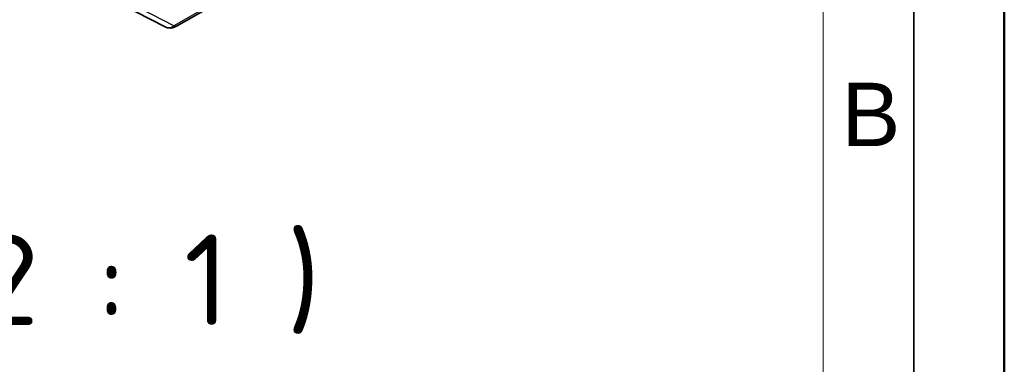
# Model space of a CAD drawing. Header units: millimetres. Extents: x 0 to 210, y 0 to 149.
# Tile 23 of 26: x 182.83 to 210, y 100.01 to 109.52. Entities that reach past the tile are written whole.
import ezdxf

# ---------------------------------------------------------------- set-up
doc = ezdxf.new("R2010")
doc.units = ezdxf.units.MM
doc.header["$LTSCALE"] = 0.5
doc.layers.get('0').update_dxf_attribs({"lineweight": 25})
for name, color, linetype, lineweight in [('001', 7, 'Continuous', 50), ('Sichtbar (ISO)', 7, 'Continuous', 35), ('Sichtbar schmal (ISO)', 7, 'Continuous', 25), ('Symbol (ISO)', 7, 'Continuous', 18)]:
    doc.layers.add(name, color=color, linetype=linetype, lineweight=lineweight)
doc.layers.add('Symbole(DIN)', color=3, linetype='Continuous', lineweight=25, true_color=0x00ff00)
doc.styles.add('Aktuell-DIN', font='arial.ttf')
doc.styles.add('Bezeichnungstext (DIN)', font='isocpeur.ttf')

# ---------------------------------------------------------------- blocks, each defined once
blk = doc.blocks.new('Ränder Basler-A3')
at = {"layer": '001'}
blk.add_line((420, 297), (420, 0), dxfattribs=at)
at = {"layer": '001', "color": 7, "linetype": 'Continuous', "lineweight": 35}
blk.add_line((415, 292), (415, 5), dxfattribs=at)
at = {"layer": '001', "color": 7, "linetype": 'Continuous', "lineweight": 18}
blk.add_line((410, 287), (410, 5), dxfattribs=at)
at = {"layer": 'Symbole(DIN)', "color": 250, "true_color": 0x3f3f3f, "insert": (411.005, 213.818), "char_height": 3.5, "attachment_point": 4, "style": 'Aktuell-DIN'}
blk.add_mtext('\\fArial|b0|i0;B', dxfattribs=at)

msp = doc.modelspace()

# ---------------------------------------------------------------- linework, layer by layer
at = {"layer": 'Sichtbar (ISO)'}
for p, q in [((196.617, 114.793), (187.158, 109.346)), ((185.245, 110.149), (186.844, 109.323))]:
    msp.add_line(p, q, dxfattribs=at)
msp.add_open_spline([(186.844, 109.323), (186.865, 109.312), (186.887, 109.304), (186.931, 109.294), (186.954, 109.292), (186.998, 109.293), (187.019, 109.295), (187.061, 109.304), (187.081, 109.31), (187.121, 109.326), (187.139, 109.335), (187.158, 109.346)], degree=3, knots=[0.0281435, 0.0281435, 0.0281435, 0.0281435, 0.1795259, 0.1795259, 0.3309083, 0.3309083, 0.4822907, 0.4822907, 0.6336731, 0.6336731, 0.7850555, 0.7850555, 0.7850555, 0.7850555], dxfattribs=at)
at = {"layer": 'Sichtbar schmal (ISO)'}
for p, q in [((196.544, 114.799), (187.085, 109.352)), ((187.085, 109.352), (185.486, 110.178))]:
    msp.add_line(p, q, dxfattribs=at)
for centre, major_axis, ratio, start_param, end_param in [((187.083, 109.762), (-0.244, -0.437), 0.577846, 0.018354, 0.775266), ((187.083, 109.476), (0.075, -0.13), 0.578093, 5.525901, 6.283185)]:
    msp.add_ellipse(centre, major_axis=major_axis, ratio=ratio, start_param=start_param, end_param=end_param, dxfattribs=at)

# ---------------------------------------------------------------- block references
at = {"xscale": 0.5, "yscale": 0.5, "zscale": 0.5}
msp.add_blockref('Ränder Basler-A3', (0, 0), dxfattribs=at)

# ---------------------------------------------------------------- texts
at = {"layer": 'Symbol (ISO)', "insert": (175.291, 100.851), "char_height": 2.5, "attachment_point": 7, "line_spacing_factor": 2.240147, "style": 'Bezeichnungstext (DIN)'}
msp.add_mtext('A ( 2 : 1 )', dxfattribs=at)

doc.saveas('drawing.dxf')
